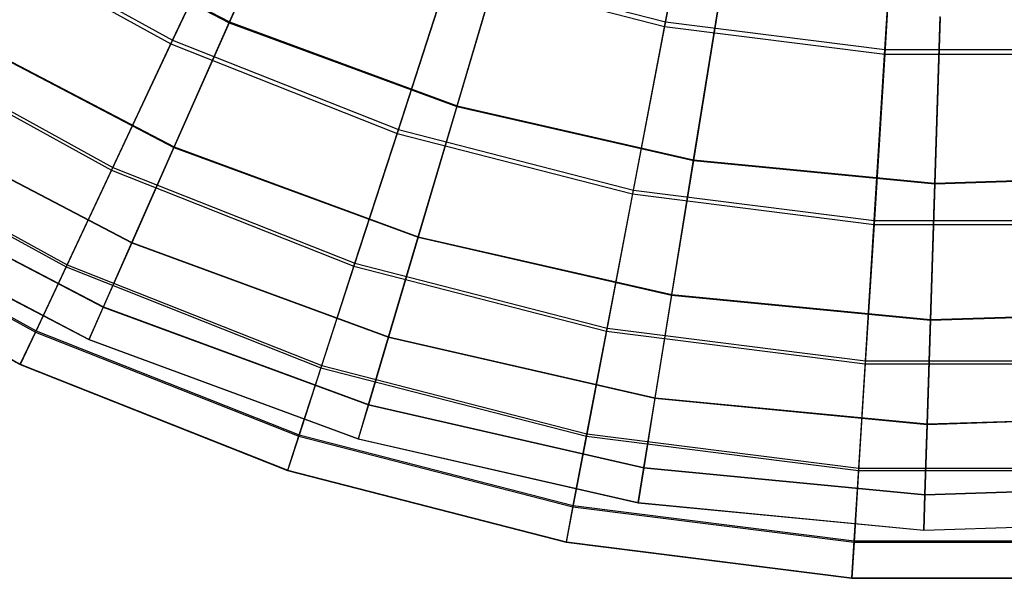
# Model space of a CAD drawing. Extents: x 0.2 to 40.1, y -6.7 to 6.7.
# Tile 117 of 256: x 12.013 to 13.406, y -6.642 to -5.852. Entities that reach past the tile are written whole.
import ezdxf

# ---------------------------------------------------------------- set-up
doc = ezdxf.new("R2010")
doc.units = 0
doc.header["$MEASUREMENT"] = 0
doc.layers.get('0').update_dxf_attribs({"color": 13, "linetype": 'CONTINUOUS'})

# ---------------------------------------------------------------- blocks, each defined once
blk = doc.blocks.new('SNOWBALL_XIV_PM3_STL')
at = {"color": 0}
for p, q in [((12.9778, -5.5857, 12.0371), (12.9252, -5.8613, 12.3277)), ((12.9778, -5.5857, 12.0371), (12.9252, -5.8613, 12.3277)), ((12.9265, -5.8547, 16.4137), (12.9792, -5.5782, 16.7033)), ((12.9265, -5.8547, 16.4137), (12.9792, -5.5782, 16.7033)), ((13.237, -5.8939, 16.4137), (13.2547, -5.613, 16.7033)), ((13.237, -5.8939, 16.4137), (13.2547, -5.613, 16.7033)), ((13.2542, -5.6207, 12.0371), (13.2366, -5.9006, 12.3277)), ((13.2542, -5.6207, 12.0371), (13.2366, -5.9006, 12.3277)), ((12.4043, -5.6409, 12.3641), (12.3091, -5.856, 12.6826)), ((12.4043, -5.6409, 12.3641), (12.3091, -5.856, 12.6826)), ((12.3096, -5.8549, 16.0573), (12.4049, -5.6396, 16.3757)), ((12.3096, -5.8549, 16.0573), (12.4049, -5.6396, 16.3757)), ((12.3294, -5.6677, 12.3277), (12.2267, -5.8858, 12.6517)), ((12.3294, -5.6677, 12.3277), (12.2267, -5.8858, 12.6517)), ((12.2291, -5.8807, 16.0905), (12.3322, -5.6616, 16.4137)), ((12.2291, -5.8807, 16.0905), (12.3322, -5.6616, 16.4137)), ((12.0047, -5.6972, 12.6826), (12.3091, -5.856, 12.6826)), ((12.0047, -5.6972, 12.6826), (12.3091, -5.856, 12.6826)), ((12.0054, -5.6962, 16.0573), (12.3096, -5.8549, 16.0573)), ((12.0054, -5.6962, 16.0573), (12.3096, -5.8549, 16.0573)), ((11.9252, -5.72, 12.6517), (12.2267, -5.8858, 12.6517)), ((11.9252, -5.72, 12.6517), (12.2267, -5.8858, 12.6517)), ((11.9282, -5.7153, 16.0905), (12.2291, -5.8807, 16.0905)), ((11.9282, -5.7153, 16.0905), (12.2291, -5.8807, 16.0905)), ((12.6982, -5.7491, 12.3641), (12.6313, -5.9746, 12.6826)), ((12.6982, -5.7491, 12.3641), (12.6313, -5.9746, 12.6826)), ((12.6316, -5.9734, 16.0573), (12.6986, -5.7476, 16.3757)), ((12.6316, -5.9734, 16.0573), (12.6986, -5.7476, 16.3757)), ((12.5485, -6.0071, 16.0905), (12.6233, -5.7769, 16.4137)), ((12.5485, -6.0071, 16.0905), (12.6233, -5.7769, 16.4137)), ((12.6233, -5.7769, 16.4137), (12.9265, -5.8547, 16.4137)), ((12.6233, -5.7769, 16.4137), (12.9265, -5.8547, 16.4137)), ((12.6212, -5.7832, 12.3277), (12.5467, -6.0125, 12.6517)), ((12.6212, -5.7832, 12.3277), (12.5467, -6.0125, 12.6517)), ((12.6212, -5.7832, 12.3277), (12.9252, -5.8613, 12.3277)), ((12.6212, -5.7832, 12.3277), (12.9252, -5.8613, 12.3277)), ((13.0035, -5.8188, 12.3641), (12.966, -6.051, 12.6826)), ((13.0035, -5.8188, 12.3641), (12.966, -6.051, 12.6826)), ((12.9662, -6.0498, 16.0573), (13.0037, -5.8173, 16.3757)), ((12.9662, -6.0498, 16.0573), (13.0037, -5.8173, 16.3757)), ((13.3077, -6.0827, 16.0573), (13.3153, -5.8473, 16.3757)), ((13.3077, -6.0827, 16.0573), (13.3153, -5.8473, 16.3757)), ((13.3152, -5.8488, 12.3641), (13.3077, -6.084, 12.6826)), ((13.3152, -5.8488, 12.3641), (13.3077, -6.084, 12.6826)), ((11.9047, -5.8622, 13.0285), (12.231, -6.0324, 13.0285)), ((11.9047, -5.8622, 13.0285), (12.231, -6.0324, 13.0285)), ((11.9052, -5.8614, 15.7116), (12.2314, -6.0315, 15.7116)), ((11.9052, -5.8614, 15.7116), (12.2314, -6.0315, 15.7116)), ((12.3091, -5.856, 12.6826), (12.231, -6.0324, 13.0285)), ((12.3091, -5.856, 12.6826), (12.231, -6.0324, 13.0285)), ((12.2314, -6.0315, 15.7116), (12.3096, -5.8549, 16.0573)), ((12.2314, -6.0315, 15.7116), (12.3096, -5.8549, 16.0573)), ((12.3091, -5.856, 12.6826), (12.6313, -5.9746, 12.6826)), ((12.3091, -5.856, 12.6826), (12.6313, -5.9746, 12.6826)), ((12.3096, -5.8549, 16.0573), (12.6316, -5.9734, 16.0573)), ((12.3096, -5.8549, 16.0573), (12.6316, -5.9734, 16.0573)), ((12.9252, -5.8613, 12.3277), (12.88, -6.0981, 12.6517)), ((12.9252, -5.8613, 12.3277), (12.88, -6.0981, 12.6517)), ((12.8811, -6.0926, 16.0905), (12.9265, -5.8547, 16.4137)), ((12.8811, -6.0926, 16.0905), (12.9265, -5.8547, 16.4137)), ((12.9252, -5.8613, 12.3277), (13.2366, -5.9006, 12.3277)), ((12.9252, -5.8613, 12.3277), (13.2366, -5.9006, 12.3277)), ((12.9265, -5.8547, 16.4137), (13.237, -5.8939, 16.4137)), ((12.9265, -5.8547, 16.4137), (13.237, -5.8939, 16.4137)), ((11.8193, -5.8869, 13.0039), (12.1426, -6.0647, 13.0039)), ((11.8193, -5.8869, 13.0039), (12.1426, -6.0647, 13.0039)), ((11.8217, -5.8831, 15.7389), (12.1445, -6.0606, 15.7389)), ((11.8217, -5.8831, 15.7389), (12.1445, -6.0606, 15.7389)), ((12.2267, -5.8858, 12.6517), (12.1426, -6.0647, 13.0039)), ((12.2267, -5.8858, 12.6517), (12.1426, -6.0647, 13.0039)), ((12.1445, -6.0606, 15.7389), (12.2291, -5.8807, 16.0905)), ((12.1445, -6.0606, 15.7389), (12.2291, -5.8807, 16.0905)), ((12.2267, -5.8858, 12.6517), (12.5467, -6.0125, 12.6517)), ((12.2267, -5.8858, 12.6517), (12.5467, -6.0125, 12.6517)), ((12.2291, -5.8807, 16.0905), (12.5485, -6.0071, 16.0905)), ((12.2291, -5.8807, 16.0905), (12.5485, -6.0071, 16.0905)), ((13.2366, -5.9006, 12.3277), (13.2215, -6.1412, 12.6517)), ((13.2366, -5.9006, 12.3277), (13.2215, -6.1412, 12.6517)), ((13.2218, -6.1356, 16.0905), (13.237, -5.8939, 16.4137)), ((13.2218, -6.1356, 16.0905), (13.237, -5.8939, 16.4137)), ((13.2366, -5.9006, 12.3277), (13.5505, -5.9006, 12.3277)), ((13.2366, -5.9006, 12.3277), (13.5505, -5.9006, 12.3277)), ((13.237, -5.8939, 16.4137), (13.5501, -5.8939, 16.4137)), ((13.237, -5.8939, 16.4137), (13.5501, -5.8939, 16.4137)), ((12.6313, -5.9746, 12.6826), (12.5764, -6.1595, 13.0285)), ((12.6313, -5.9746, 12.6826), (12.5764, -6.1595, 13.0285)), ((12.5767, -6.1586, 15.7116), (12.6316, -5.9734, 16.0573)), ((12.5767, -6.1586, 15.7116), (12.6316, -5.9734, 16.0573)), ((12.6313, -5.9746, 12.6826), (12.966, -6.051, 12.6826)), ((12.6313, -5.9746, 12.6826), (12.966, -6.051, 12.6826)), ((12.6316, -5.9734, 16.0573), (12.9662, -6.0498, 16.0573)), ((12.6316, -5.9734, 16.0573), (12.9662, -6.0498, 16.0573)), ((11.8283, -5.9883, 13.396), (12.1713, -6.1673, 13.396)), ((11.8283, -5.9883, 13.396), (12.1713, -6.1673, 13.396)), ((11.8287, -5.9877, 15.3442), (12.1716, -6.1666, 15.3442)), ((11.8287, -5.9877, 15.3442), (12.1716, -6.1666, 15.3442)), ((11.7384, -6.0144, 13.3785), (12.0783, -6.2013, 13.3785)), ((11.7384, -6.0144, 13.3785), (12.0783, -6.2013, 13.3785)), ((11.7401, -6.0116, 15.3648), (12.0797, -6.1983, 15.3648)), ((11.7401, -6.0116, 15.3648), (12.0797, -6.1983, 15.3648)), ((12.5467, -6.0125, 12.6517), (12.4856, -6.2005, 13.0039)), ((12.5467, -6.0125, 12.6517), (12.4856, -6.2005, 13.0039)), ((12.487, -6.1962, 15.7389), (12.5485, -6.0071, 16.0905)), ((12.487, -6.1962, 15.7389), (12.5485, -6.0071, 16.0905)), ((12.5467, -6.0125, 12.6517), (12.88, -6.0981, 12.6517)), ((12.5467, -6.0125, 12.6517), (12.88, -6.0981, 12.6517)), ((12.5485, -6.0071, 16.0905), (12.8811, -6.0926, 16.0905)), ((12.5485, -6.0071, 16.0905), (12.8811, -6.0926, 16.0905)), ((12.1716, -6.1666, 15.3442), (12.2314, -6.0315, 15.7116)), ((12.1716, -6.1666, 15.3442), (12.2314, -6.0315, 15.7116)), ((12.2314, -6.0315, 15.7116), (12.5767, -6.1586, 15.7116)), ((12.2314, -6.0315, 15.7116), (12.5767, -6.1586, 15.7116)), ((12.231, -6.0324, 13.0285), (12.1713, -6.1673, 13.396)), ((12.231, -6.0324, 13.0285), (12.1713, -6.1673, 13.396)), ((12.231, -6.0324, 13.0285), (12.5764, -6.1595, 13.0285)), ((12.231, -6.0324, 13.0285), (12.5764, -6.1595, 13.0285)), ((12.966, -6.051, 12.6826), (12.9352, -6.2414, 13.0285)), ((12.966, -6.051, 12.6826), (12.9352, -6.2414, 13.0285)), ((12.9353, -6.2405, 15.7116), (12.9662, -6.0498, 16.0573)), ((12.9353, -6.2405, 15.7116), (12.9662, -6.0498, 16.0573)), ((12.966, -6.051, 12.6826), (13.3077, -6.084, 12.6826)), ((12.966, -6.051, 12.6826), (13.3077, -6.084, 12.6826)), ((12.9662, -6.0498, 16.0573), (13.3077, -6.0827, 16.0573)), ((12.9662, -6.0498, 16.0573), (13.3077, -6.0827, 16.0573)), ((11.7767, -6.0735, 13.7793), (12.131, -6.2583, 13.7793)), ((11.7767, -6.0735, 13.7793), (12.131, -6.2583, 13.7793)), ((11.7769, -6.0731, 14.961), (12.1312, -6.2579, 14.961)), ((11.7769, -6.0731, 14.961), (12.1312, -6.2579, 14.961)), ((12.1426, -6.0647, 13.0039), (12.0783, -6.2013, 13.3785)), ((12.1426, -6.0647, 13.0039), (12.0783, -6.2013, 13.3785)), ((12.0797, -6.1983, 15.3648), (12.1445, -6.0606, 15.7389)), ((12.0797, -6.1983, 15.3648), (12.1445, -6.0606, 15.7389)), ((12.1426, -6.0647, 13.0039), (12.4856, -6.2005, 13.0039)), ((12.1426, -6.0647, 13.0039), (12.4856, -6.2005, 13.0039)), ((12.1445, -6.0606, 15.7389), (12.487, -6.1962, 15.7389)), ((12.1445, -6.0606, 15.7389), (12.487, -6.1962, 15.7389)), ((13.3077, -6.0827, 16.0573), (13.6507, -6.0717, 16.0573)), ((13.3077, -6.0827, 16.0573), (13.6507, -6.0717, 16.0573)), ((13.3077, -6.084, 12.6826), (13.6508, -6.073, 12.6826)), ((13.3077, -6.084, 12.6826), (13.6508, -6.073, 12.6826)), ((13.3015, -6.2758, 15.7116), (13.3077, -6.0827, 16.0573)), ((13.3015, -6.2758, 15.7116), (13.3077, -6.0827, 16.0573)), ((13.3077, -6.084, 12.6826), (13.3015, -6.2768, 13.0285)), ((13.3077, -6.084, 12.6826), (13.3015, -6.2768, 13.0285)), ((11.6838, -6.1004, 13.7693), (12.0349, -6.2934, 13.7693)), ((11.6838, -6.1004, 13.7693), (12.0349, -6.2934, 13.7693)), ((11.6849, -6.0987, 14.9743), (12.0358, -6.2916, 14.9743)), ((11.6849, -6.0987, 14.9743), (12.0358, -6.2916, 14.9743)), ((12.88, -6.0981, 12.6517), (12.843, -6.2922, 13.0039)), ((12.88, -6.0981, 12.6517), (12.843, -6.2922, 13.0039)), ((12.8439, -6.2878, 15.7389), (12.8811, -6.0926, 16.0905)), ((12.8439, -6.2878, 15.7389), (12.8811, -6.0926, 16.0905)), ((12.88, -6.0981, 12.6517), (13.2215, -6.1412, 12.6517)), ((12.88, -6.0981, 12.6517), (13.2215, -6.1412, 12.6517)), ((12.8811, -6.0926, 16.0905), (13.2218, -6.1356, 16.0905)), ((12.8811, -6.0926, 16.0905), (13.2218, -6.1356, 16.0905)), ((11.7507, -6.1162, 14.5682), (12.1108, -6.304, 14.5682)), ((11.7507, -6.1162, 14.5682), (12.1108, -6.304, 14.5682)), ((11.7507, -6.1163, 14.1722), (12.1107, -6.3042, 14.1722)), ((11.7507, -6.1163, 14.1722), (12.1107, -6.3042, 14.1722)), ((11.6565, -6.1434, 14.17), (12.0132, -6.3395, 14.17)), ((11.6565, -6.1434, 14.17), (12.0132, -6.3395, 14.17)), ((11.6568, -6.1429, 14.5738), (12.0135, -6.3389, 14.5738)), ((11.6568, -6.1429, 14.5738), (12.0135, -6.3389, 14.5738)), ((13.2215, -6.1412, 12.6517), (13.2091, -6.3385, 13.0039)), ((13.2215, -6.1412, 12.6517), (13.2091, -6.3385, 13.0039)), ((13.2094, -6.334, 15.7389), (13.2218, -6.1356, 16.0905)), ((13.2094, -6.334, 15.7389), (13.2218, -6.1356, 16.0905)), ((13.2215, -6.1412, 12.6517), (13.5656, -6.1412, 12.6517)), ((13.2215, -6.1412, 12.6517), (13.5656, -6.1412, 12.6517)), ((13.2218, -6.1356, 16.0905), (13.5653, -6.1356, 16.0905)), ((13.2218, -6.1356, 16.0905), (13.5653, -6.1356, 16.0905)), ((12.1713, -6.1673, 13.396), (12.131, -6.2583, 13.7793)), ((12.1713, -6.1673, 13.396), (12.131, -6.2583, 13.7793)), ((12.1312, -6.2579, 14.961), (12.1716, -6.1666, 15.3442)), ((12.1312, -6.2579, 14.961), (12.1716, -6.1666, 15.3442)), ((12.1713, -6.1673, 13.396), (12.5344, -6.3009, 13.396)), ((12.1713, -6.1673, 13.396), (12.5344, -6.3009, 13.396)), ((12.1716, -6.1666, 15.3442), (12.5346, -6.3002, 15.3442)), ((12.1716, -6.1666, 15.3442), (12.5346, -6.3002, 15.3442)), ((12.5764, -6.1595, 13.0285), (12.5344, -6.3009, 13.396)), ((12.5764, -6.1595, 13.0285), (12.5344, -6.3009, 13.396)), ((12.5346, -6.3002, 15.3442), (12.5767, -6.1586, 15.7116)), ((12.5346, -6.3002, 15.3442), (12.5767, -6.1586, 15.7116)), ((12.5764, -6.1595, 13.0285), (12.9352, -6.2414, 13.0285)), ((12.5764, -6.1595, 13.0285), (12.9352, -6.2414, 13.0285)), ((12.5767, -6.1586, 15.7116), (12.9353, -6.2405, 15.7116)), ((12.5767, -6.1586, 15.7116), (12.9353, -6.2405, 15.7116)), ((12.0358, -6.2916, 14.9743), (12.0797, -6.1983, 15.3648)), ((12.0358, -6.2916, 14.9743), (12.0797, -6.1983, 15.3648)), ((12.0797, -6.1983, 15.3648), (12.44, -6.341, 15.3648)), ((12.0797, -6.1983, 15.3648), (12.44, -6.341, 15.3648)), ((12.44, -6.341, 15.3648), (12.487, -6.1962, 15.7389)), ((12.44, -6.341, 15.3648), (12.487, -6.1962, 15.7389)), ((12.487, -6.1962, 15.7389), (12.8439, -6.2878, 15.7389)), ((12.487, -6.1962, 15.7389), (12.8439, -6.2878, 15.7389)), ((12.0783, -6.2013, 13.3785), (12.0349, -6.2934, 13.7693)), ((12.0783, -6.2013, 13.3785), (12.0349, -6.2934, 13.7693)), ((12.0783, -6.2013, 13.3785), (12.439, -6.3441, 13.3785)), ((12.0783, -6.2013, 13.3785), (12.439, -6.3441, 13.3785)), ((12.4856, -6.2005, 13.0039), (12.439, -6.3441, 13.3785)), ((12.4856, -6.2005, 13.0039), (12.439, -6.3441, 13.3785)), ((12.4856, -6.2005, 13.0039), (12.843, -6.2922, 13.0039)), ((12.4856, -6.2005, 13.0039), (12.843, -6.2922, 13.0039)), ((12.9118, -6.3863, 15.3442), (12.9353, -6.2405, 15.7116)), ((12.9118, -6.3863, 15.3442), (12.9353, -6.2405, 15.7116)), ((12.9353, -6.2405, 15.7116), (13.3015, -6.2758, 15.7116)), ((12.9353, -6.2405, 15.7116), (13.3015, -6.2758, 15.7116)), ((12.9352, -6.2414, 13.0285), (12.9116, -6.387, 13.396)), ((12.9352, -6.2414, 13.0285), (12.9116, -6.387, 13.396)), ((12.9352, -6.2414, 13.0285), (13.3015, -6.2768, 13.0285)), ((12.9352, -6.2414, 13.0285), (13.3015, -6.2768, 13.0285)), ((12.131, -6.2583, 13.7793), (12.1107, -6.3042, 14.1722)), ((12.131, -6.2583, 13.7793), (12.1107, -6.3042, 14.1722)), ((12.1108, -6.304, 14.5682), (12.1312, -6.2579, 14.961)), ((12.1108, -6.304, 14.5682), (12.1312, -6.2579, 14.961)), ((12.131, -6.2583, 13.7793), (12.5061, -6.3964, 13.7793)), ((12.131, -6.2583, 13.7793), (12.5061, -6.3964, 13.7793)), ((12.1312, -6.2579, 14.961), (12.5062, -6.3959, 14.961)), ((12.1312, -6.2579, 14.961), (12.5062, -6.3959, 14.961)), ((13.3015, -6.2758, 15.7116), (13.6692, -6.264, 15.7116)), ((13.3015, -6.2758, 15.7116), (13.6692, -6.264, 15.7116)), ((13.3015, -6.2768, 13.0285), (13.6693, -6.265, 13.0285)), ((13.3015, -6.2768, 13.0285), (13.6693, -6.265, 13.0285)), ((13.2968, -6.4234, 15.3442), (13.3015, -6.2758, 15.7116)), ((13.2968, -6.4234, 15.3442), (13.3015, -6.2758, 15.7116)), ((13.3015, -6.2768, 13.0285), (13.2968, -6.4241, 13.396)), ((13.3015, -6.2768, 13.0285), (13.2968, -6.4241, 13.396)), ((12.0349, -6.2934, 13.7693), (12.0132, -6.3395, 14.17)), ((12.0349, -6.2934, 13.7693), (12.0132, -6.3395, 14.17)), ((12.0135, -6.3389, 14.5738), (12.0358, -6.2916, 14.9743)), ((12.0135, -6.3389, 14.5738), (12.0358, -6.2916, 14.9743)), ((12.0349, -6.2934, 13.7693), (12.4075, -6.4409, 13.7693)), ((12.0349, -6.2934, 13.7693), (12.4075, -6.4409, 13.7693)), ((12.0358, -6.2916, 14.9743), (12.4081, -6.439, 14.9743)), ((12.0358, -6.2916, 14.9743), (12.4081, -6.439, 14.9743)), ((12.843, -6.2922, 13.0039), (12.8147, -6.4405, 13.3785)), ((12.843, -6.2922, 13.0039), (12.8147, -6.4405, 13.3785)), ((12.8153, -6.4373, 15.3648), (12.8439, -6.2878, 15.7389)), ((12.8153, -6.4373, 15.3648), (12.8439, -6.2878, 15.7389)), ((12.843, -6.2922, 13.0039), (13.2091, -6.3385, 13.0039)), ((12.843, -6.2922, 13.0039), (13.2091, -6.3385, 13.0039)), ((12.8439, -6.2878, 15.7389), (13.2094, -6.334, 15.7389)), ((12.8439, -6.2878, 15.7389), (13.2094, -6.334, 15.7389)), ((12.1107, -6.3042, 14.1722), (12.1108, -6.304, 14.5682)), ((12.1107, -6.3042, 14.1722), (12.1108, -6.304, 14.5682)), ((12.1107, -6.3042, 14.1722), (12.4918, -6.4444, 14.1722)), ((12.1107, -6.3042, 14.1722), (12.4918, -6.4444, 14.1722)), ((12.1108, -6.304, 14.5682), (12.4919, -6.4443, 14.5682)), ((12.1108, -6.304, 14.5682), (12.4919, -6.4443, 14.5682)), ((12.5344, -6.3009, 13.396), (12.5061, -6.3964, 13.7793)), ((12.5344, -6.3009, 13.396), (12.5061, -6.3964, 13.7793)), ((12.5062, -6.3959, 14.961), (12.5346, -6.3002, 15.3442)), ((12.5062, -6.3959, 14.961), (12.5346, -6.3002, 15.3442)), ((12.5344, -6.3009, 13.396), (12.9116, -6.387, 13.396)), ((12.5344, -6.3009, 13.396), (12.9116, -6.387, 13.396)), ((12.5346, -6.3002, 15.3442), (12.9118, -6.3863, 15.3442)), ((12.5346, -6.3002, 15.3442), (12.9118, -6.3863, 15.3442)), ((13.2091, -6.3385, 13.0039), (13.1996, -6.4892, 13.3785)), ((13.2091, -6.3385, 13.0039), (13.1996, -6.4892, 13.3785)), ((13.1998, -6.4859, 15.3648), (13.2094, -6.334, 15.7389)), ((13.1998, -6.4859, 15.3648), (13.2094, -6.334, 15.7389)), ((13.2091, -6.3385, 13.0039), (13.578, -6.3385, 13.0039)), ((13.2091, -6.3385, 13.0039), (13.578, -6.3385, 13.0039)), ((13.2094, -6.334, 15.7389), (13.5778, -6.334, 15.7389)), ((13.2094, -6.334, 15.7389), (13.5778, -6.334, 15.7389)), ((12.0132, -6.3395, 14.17), (12.0135, -6.3389, 14.5738)), ((12.0132, -6.3395, 14.17), (12.0135, -6.3389, 14.5738)), ((12.0132, -6.3395, 14.17), (12.3918, -6.4894, 14.17)), ((12.0132, -6.3395, 14.17), (12.3918, -6.4894, 14.17)), ((12.0135, -6.3389, 14.5738), (12.392, -6.4888, 14.5738)), ((12.0135, -6.3389, 14.5738), (12.392, -6.4888, 14.5738)), ((12.439, -6.3441, 13.3785), (12.4075, -6.4409, 13.7693)), ((12.439, -6.3441, 13.3785), (12.4075, -6.4409, 13.7693)), ((12.4081, -6.439, 14.9743), (12.44, -6.341, 15.3648)), ((12.4081, -6.439, 14.9743), (12.44, -6.341, 15.3648)), ((12.439, -6.3441, 13.3785), (12.8147, -6.4405, 13.3785)), ((12.439, -6.3441, 13.3785), (12.8147, -6.4405, 13.3785)), ((12.44, -6.341, 15.3648), (12.8153, -6.4373, 15.3648)), ((12.44, -6.341, 15.3648), (12.8153, -6.4373, 15.3648)), ((12.9116, -6.387, 13.396), (12.8957, -6.4853, 13.7793)), ((12.9116, -6.387, 13.396), (12.8957, -6.4853, 13.7793)), ((12.8958, -6.4849, 14.961), (12.9118, -6.3863, 15.3442)), ((12.8958, -6.4849, 14.961), (12.9118, -6.3863, 15.3442)), ((12.9116, -6.387, 13.396), (13.2968, -6.4241, 13.396)), ((12.9116, -6.387, 13.396), (13.2968, -6.4241, 13.396)), ((12.9118, -6.3863, 15.3442), (13.2968, -6.4234, 15.3442)), ((12.9118, -6.3863, 15.3442), (13.2968, -6.4234, 15.3442)), ((12.5061, -6.3964, 13.7793), (12.4918, -6.4444, 14.1722)), ((12.5061, -6.3964, 13.7793), (12.4918, -6.4444, 14.1722)), ((12.4919, -6.4443, 14.5682), (12.5062, -6.3959, 14.961)), ((12.4919, -6.4443, 14.5682), (12.5062, -6.3959, 14.961)), ((12.5061, -6.3964, 13.7793), (12.8957, -6.4853, 13.7793)), ((12.5061, -6.3964, 13.7793), (12.8957, -6.4853, 13.7793)), ((12.5062, -6.3959, 14.961), (12.8958, -6.4849, 14.961)), ((12.5062, -6.3959, 14.961), (12.8958, -6.4849, 14.961)), ((13.2968, -6.4234, 15.3442), (13.6834, -6.411, 15.3442)), ((13.2968, -6.4234, 15.3442), (13.6834, -6.411, 15.3442)), ((13.2968, -6.4241, 13.396), (13.6835, -6.4117, 13.396)), ((13.2968, -6.4241, 13.396), (13.6835, -6.4117, 13.396)), ((13.2936, -6.5232, 14.961), (13.2968, -6.4234, 15.3442)), ((13.2936, -6.5232, 14.961), (13.2968, -6.4234, 15.3442)), ((13.2968, -6.4241, 13.396), (13.2936, -6.5237, 13.7793)), ((13.2968, -6.4241, 13.396), (13.2936, -6.5237, 13.7793)), ((12.4075, -6.4409, 13.7693), (12.3918, -6.4894, 14.17)), ((12.4075, -6.4409, 13.7693), (12.3918, -6.4894, 14.17)), ((12.392, -6.4888, 14.5738), (12.4081, -6.439, 14.9743)), ((12.392, -6.4888, 14.5738), (12.4081, -6.439, 14.9743)), ((12.4075, -6.4409, 13.7693), (12.7956, -6.5406, 13.7693)), ((12.4075, -6.4409, 13.7693), (12.7956, -6.5406, 13.7693)), ((12.4081, -6.439, 14.9743), (12.796, -6.5386, 14.9743)), ((12.4081, -6.439, 14.9743), (12.796, -6.5386, 14.9743)), ((12.4918, -6.4444, 14.1722), (12.4919, -6.4443, 14.5682)), ((12.4918, -6.4444, 14.1722), (12.4919, -6.4443, 14.5682)), ((12.4918, -6.4444, 14.1722), (12.8877, -6.5348, 14.1722)), ((12.4918, -6.4444, 14.1722), (12.8877, -6.5348, 14.1722)), ((12.4919, -6.4443, 14.5682), (12.8878, -6.5346, 14.5682)), ((12.4919, -6.4443, 14.5682), (12.8878, -6.5346, 14.5682)), ((12.8147, -6.4405, 13.3785), (12.7956, -6.5406, 13.7693)), ((12.8147, -6.4405, 13.3785), (12.7956, -6.5406, 13.7693)), ((12.796, -6.5386, 14.9743), (12.8153, -6.4373, 15.3648)), ((12.796, -6.5386, 14.9743), (12.8153, -6.4373, 15.3648)), ((12.8147, -6.4405, 13.3785), (13.1996, -6.4892, 13.3785)), ((12.8147, -6.4405, 13.3785), (13.1996, -6.4892, 13.3785)), ((12.8153, -6.4373, 15.3648), (13.1998, -6.4859, 15.3648)), ((12.8153, -6.4373, 15.3648), (13.1998, -6.4859, 15.3648)), ((12.3918, -6.4894, 14.17), (12.392, -6.4888, 14.5738)), ((12.3918, -6.4894, 14.17), (12.392, -6.4888, 14.5738)), ((12.3918, -6.4894, 14.17), (12.7861, -6.5907, 14.17)), ((12.3918, -6.4894, 14.17), (12.7861, -6.5907, 14.17)), ((12.392, -6.4888, 14.5738), (12.7862, -6.59, 14.5738)), ((12.392, -6.4888, 14.5738), (12.7862, -6.59, 14.5738)), ((12.8957, -6.4853, 13.7793), (12.8877, -6.5348, 14.1722)), ((12.8957, -6.4853, 13.7793), (12.8877, -6.5348, 14.1722)), ((12.8878, -6.5346, 14.5682), (12.8958, -6.4849, 14.961)), ((12.8878, -6.5346, 14.5682), (12.8958, -6.4849, 14.961)), ((12.8957, -6.4853, 13.7793), (13.2936, -6.5237, 13.7793)), ((12.8957, -6.4853, 13.7793), (13.2936, -6.5237, 13.7793)), ((12.8958, -6.4849, 14.961), (13.2936, -6.5232, 14.961)), ((12.8958, -6.4849, 14.961), (13.2936, -6.5232, 14.961)), ((13.1996, -6.4892, 13.3785), (13.1932, -6.5908, 13.7693)), ((13.1996, -6.4892, 13.3785), (13.1932, -6.5908, 13.7693)), ((13.1933, -6.5888, 14.9743), (13.1998, -6.4859, 15.3648)), ((13.1933, -6.5888, 14.9743), (13.1998, -6.4859, 15.3648)), ((13.1996, -6.4892, 13.3785), (13.5875, -6.4892, 13.3785)), ((13.1996, -6.4892, 13.3785), (13.5875, -6.4892, 13.3785)), ((13.1998, -6.4859, 15.3648), (13.5873, -6.4859, 15.3648)), ((13.1998, -6.4859, 15.3648), (13.5873, -6.4859, 15.3648)), ((13.2936, -6.5232, 14.961), (13.693, -6.5104, 14.961)), ((13.2936, -6.5232, 14.961), (13.693, -6.5104, 14.961)), ((13.2936, -6.5237, 13.7793), (13.6931, -6.5109, 13.7793)), ((13.2936, -6.5237, 13.7793), (13.6931, -6.5109, 13.7793)), ((13.292, -6.5736, 14.5682), (13.2936, -6.5232, 14.961)), ((13.292, -6.5736, 14.5682), (13.2936, -6.5232, 14.961)), ((13.2936, -6.5237, 13.7793), (13.292, -6.5738, 14.1722)), ((13.2936, -6.5237, 13.7793), (13.292, -6.5738, 14.1722)), ((12.7956, -6.5406, 13.7693), (12.7861, -6.5907, 14.17)), ((12.7956, -6.5406, 13.7693), (12.7861, -6.5907, 14.17)), ((12.7862, -6.59, 14.5738), (12.796, -6.5386, 14.9743)), ((12.7862, -6.59, 14.5738), (12.796, -6.5386, 14.9743)), ((12.7956, -6.5406, 13.7693), (13.1932, -6.5908, 13.7693)), ((12.7956, -6.5406, 13.7693), (13.1932, -6.5908, 13.7693)), ((12.796, -6.5386, 14.9743), (13.1933, -6.5888, 14.9743)), ((12.796, -6.5386, 14.9743), (13.1933, -6.5888, 14.9743)), ((12.8877, -6.5348, 14.1722), (12.8878, -6.5346, 14.5682)), ((12.8877, -6.5348, 14.1722), (12.8878, -6.5346, 14.5682)), ((12.8877, -6.5348, 14.1722), (13.292, -6.5738, 14.1722)), ((12.8877, -6.5348, 14.1722), (13.292, -6.5738, 14.1722)), ((12.8878, -6.5346, 14.5682), (13.292, -6.5736, 14.5682)), ((12.8878, -6.5346, 14.5682), (13.292, -6.5736, 14.5682)), ((13.292, -6.5736, 14.5682), (13.6979, -6.5606, 14.5682)), ((13.292, -6.5736, 14.5682), (13.6979, -6.5606, 14.5682)), ((13.292, -6.5738, 14.1722), (13.6979, -6.5608, 14.1722)), ((13.292, -6.5738, 14.1722), (13.6979, -6.5608, 14.1722)), ((13.292, -6.5738, 14.1722), (13.292, -6.5736, 14.5682)), ((13.292, -6.5738, 14.1722), (13.292, -6.5736, 14.5682)), ((13.19, -6.641, 14.5738), (13.1933, -6.5888, 14.9743)), ((13.19, -6.641, 14.5738), (13.1933, -6.5888, 14.9743)), ((13.1933, -6.5888, 14.9743), (13.5938, -6.5888, 14.9743)), ((13.1933, -6.5888, 14.9743), (13.5938, -6.5888, 14.9743)), ((12.7861, -6.5907, 14.17), (12.7862, -6.59, 14.5738)), ((12.7861, -6.5907, 14.17), (12.7862, -6.59, 14.5738)), ((12.7861, -6.5907, 14.17), (13.19, -6.6417, 14.17)), ((12.7861, -6.5907, 14.17), (13.19, -6.6417, 14.17)), ((12.7862, -6.59, 14.5738), (13.19, -6.641, 14.5738)), ((12.7862, -6.59, 14.5738), (13.19, -6.641, 14.5738)), ((13.1932, -6.5908, 13.7693), (13.19, -6.6417, 14.17)), ((13.1932, -6.5908, 13.7693), (13.19, -6.6417, 14.17)), ((13.1932, -6.5908, 13.7693), (13.5939, -6.5908, 13.7693)), ((13.1932, -6.5908, 13.7693), (13.5939, -6.5908, 13.7693)), ((13.19, -6.641, 14.5738), (13.5971, -6.641, 14.5738)), ((13.19, -6.6417, 14.17), (13.19, -6.641, 14.5738)), ((13.19, -6.641, 14.5738), (13.5971, -6.641, 14.5738)), ((13.19, -6.6417, 14.17), (13.19, -6.641, 14.5738)), ((13.19, -6.6417, 14.17), (13.5971, -6.6417, 14.17)), ((13.19, -6.6417, 14.17), (13.5971, -6.6417, 14.17))]:
    blk.add_line(p, q, dxfattribs=at)
blk = doc.blocks.new('GRUPUJ_1')
at = {"color": 0}
blk.add_blockref('SNOWBALL_XIV_PM3_STL', (-0.2062, 6.6596, -0.5119), dxfattribs=at)

msp = doc.modelspace()

# ---------------------------------------------------------------- block references
at = {"color": 0}
msp.add_blockref('GRUPUJ_1', (0.2062, -6.6596, 0.5119), dxfattribs=at)

doc.saveas('drawing.dxf')
